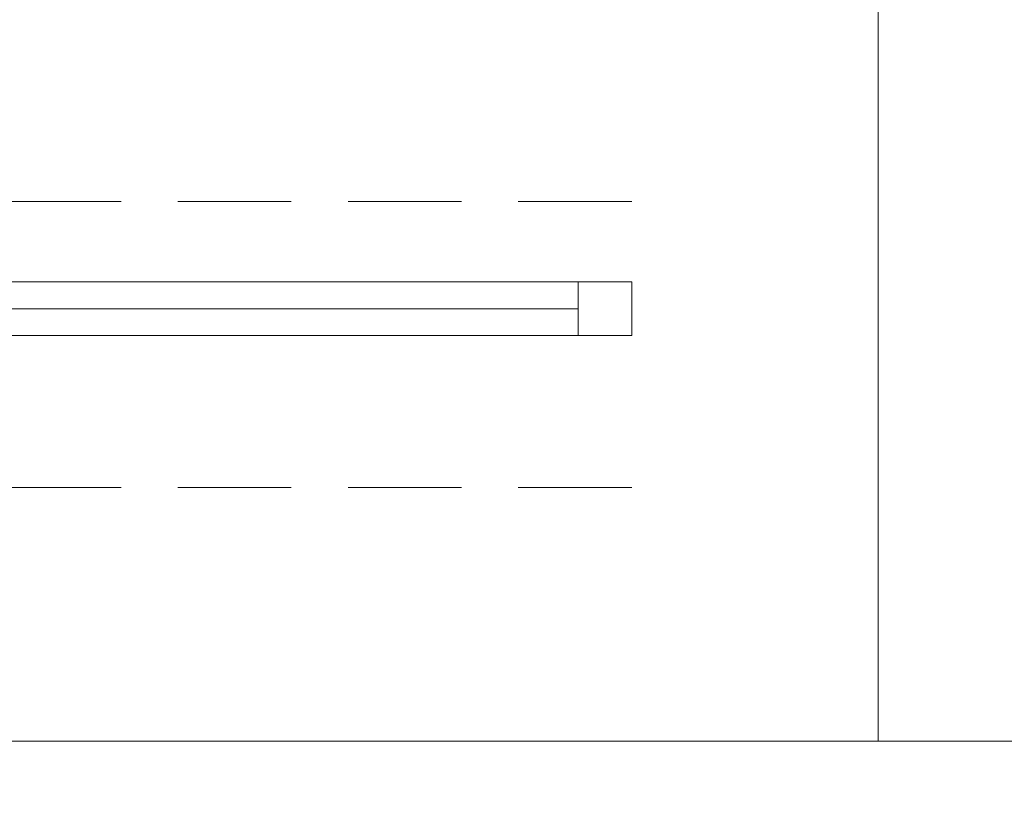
# Model space of a CAD drawing. Header units: millimetres. Extents: x 0 to 12515, y 0 to 27803.
# Tile 11 of 97: x 6884 to 6994, y 19535 to 19624. Entities that reach past the tile are written whole.
import ezdxf
from ezdxf import colors
from ezdxf.entities.mleader import LeaderData, LeaderLine
from ezdxf.math import Vec2, Vec3

# ---------------------------------------------------------------- set-up
doc = ezdxf.new("R2010")
doc.units = ezdxf.units.MM
doc.linetypes.add('DASHED', pattern=[19.05, 12.7, -6.35])
for name, color, linetype, lineweight in [('Sq_Okna', 170, 'Continuous', 9), ('SQ_Opis_Koty', 7, 'Continuous', 0), ('SQ_Opisy', 7, 'Continuous', 18)]:
    doc.layers.add(name, color=color, linetype=linetype, lineweight=lineweight)
doc.layers.add('SQ_Widok', color=7, linetype='DASHED', lineweight=15, true_color=0x474747)
doc.styles.add('ARIAL', font='arial.ttf')

# ---------------------------------------------------------------- blocks, each defined once
blk = doc.blocks.new('_Dot')
at = {"color": 0, "linetype": 'ByBlock', "lineweight": -2}
blk.add_line((-0.5, 0), (-1, 0), dxfattribs=at)
at = {"color": 0, "linetype": 'ByBlock', "const_width": 0.5}
blk.add_lwpolyline([(-0.25, 0, 1), (0.25, 0, 1)], format="xyb", close=True, dxfattribs=at)

msp = doc.modelspace()

# ---------------------------------------------------------------- linework, layer by layer
at = {"layer": 'Sq_Okna'}
for p, q in [((6822.983, 19594.386), (6946.573, 19594.386)), ((6822.983, 19591.386), (6946.573, 19591.386)), ((6816.983, 19588.386), (6946.573, 19588.386))]:
    msp.add_line(p, q, dxfattribs=at)
msp.add_lwpolyline([(6952.573, 19588.386), (6952.573, 19594.386), (6946.573, 19594.386), (6946.573, 19588.386)], close=True, dxfattribs=at)
at = {"layer": 'SQ_Opisy', "lineweight": 9}
for p, q in [((6980.148, 19712.094), (6980.148, 19543)), ((6774.867, 19543), (7771.31, 19543))]:
    msp.add_line(p, q, dxfattribs=at)
at = {"layer": 'SQ_Widok'}
for points in [[(6952.573, 19603.386), (6816.983, 19603.386)], [(6952.573, 19571.386), (6816.983, 19571.386)]]:
    msp.add_lwpolyline(points, dxfattribs=at)

# ---------------------------------------------------------------- leaders
at = {"layer": 'SQ_Opis_Koty'}
ml = msp.add_multileader_mtext('Standard', dxfattribs=at)
ml.set_content('OTWÓR DRZWIOWY\\PDO WYKUCIA', color=256, style='ARIAL')
ml.set_leader_properties()
ml.set_arrow_properties(name='DOT')
ml.build(insert=Vec2(0, 0))
ml.multileader.update_dxf_attribs({"dogleg_length": 20})
ctx = ml.context
ctx.base_point, ctx.char_height, ctx.landing_gap_size, ctx.plane_origin = Vec3(9386.739, 21642.041), 16, 5, Vec3(9749.784, 22289.728)
ctx.text_align_type = 2
notes = []
notes.append((ctx, [(0, (0, 0, 0), (0, 0), (1, 0), 1, [])]))
ctx.mtext.insert, ctx.mtext.alignment, ctx.mtext.flow_direction = Vec3(9608.994, 21650.178), 3, 5
for ctx, leaders in notes:
    for number, flags, end, landing, length, lines in leaders:
        leader = LeaderData()
        leader.index, (leader.has_last_leader_line, leader.has_dogleg_vector, leader.attachment_direction) = number, flags
        leader.last_leader_point, leader.dogleg_vector, leader.dogleg_length = Vec3(end), Vec3(landing), length
        for number, points, colour, breaks in lines:
            line = LeaderLine()
            line.index, line.vertices, line.color, line.breaks = number, Vec3.list(points), colors.encode_raw_color(colour), breaks
            leader.lines.append(line)
        ctx.leaders.append(leader)

doc.saveas('drawing.dxf')
